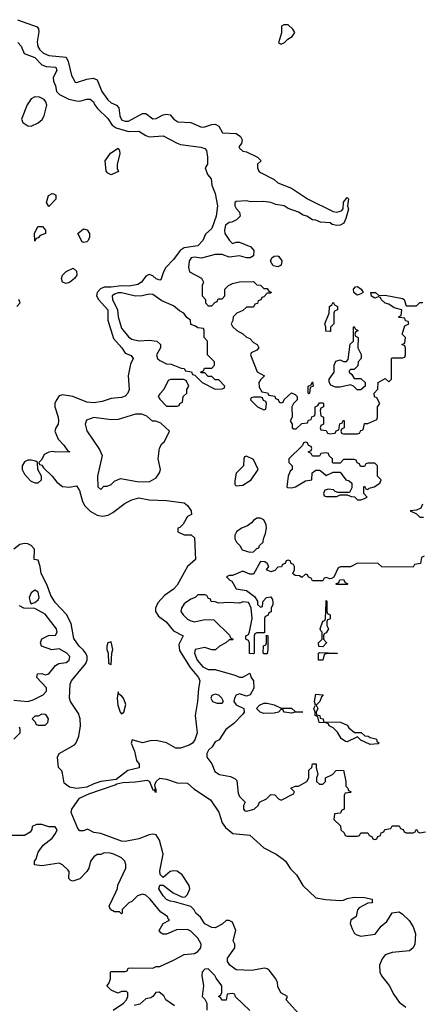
# Model space of a CAD drawing. Header units: inches. Extents: x 2710751 to 2829008, y 857003 to 965602.
# Tile 223 of 256: x 2736303 to 2738623, y 937684 to 943364. Entities that reach past the tile are written whole.
import ezdxf

# ---------------------------------------------------------------- set-up
doc = ezdxf.new("R2010")
doc.units = ezdxf.units.IN
doc.header["$MEASUREMENT"] = 0
doc.layers.add('C7933', color=7, linetype='Continuous')
doc.layers.add('C7934', color=7, linetype='Continuous')

msp = doc.modelspace()

# ---------------------------------------------------------------- linework, layer by layer
at = {"layer": 'C7933', "color": 2}
for points, elevation in [([(2736270, 939438), (2736350, 939431), (2736380.2, 939439.8), (2736438, 939470), (2736458, 939490), (2736458, 939510), (2736402, 939570), (2736406, 939590), (2736430, 939592), (2736450, 939584.7), (2736470, 939591.3), (2736510, 939638), (2736529.2, 939650.8), (2736570, 939656), (2736588.7, 939670), (2736592.7, 939690), (2736574, 939710), (2736530, 939734), (2736489.1, 939729.1), (2736429.3, 939749.3), (2736422, 939770), (2736430, 939792), (2736468.4, 939811.6), (2736510, 939814), (2736518, 939830), (2736515.3, 939850), (2736450, 939935.3), (2736390, 939968), (2736326, 939970), (2736302, 939982)], 10), ([(2736366, 940000), (2736370, 939994), (2736385, 940000)], 10), ([(2737099.9, 940000), (2737084.9, 939970), (2737086, 939950), (2737102.5, 939922.5), (2737147.7, 939890), (2737190, 939839.1), (2737246, 939810), (2737220.8, 939759.2), (2737224, 939724), (2737286.3, 939626.3), (2737332.7, 939570), (2737342, 939550), (2737333.4, 939506.6), (2737328.7, 939430), (2737313.4, 939350), (2737325.3, 939250), (2737312.2, 939210), (2737298, 939190), (2737280.6, 939179.4), (2737230, 939161.6), (2737202, 939162), (2737150, 939192.3), (2737090, 939206), (2737055.2, 939204.8), (2737010, 939192.3), (2736951.3, 939208.7), (2736944.9, 939190), (2736965.2, 939145.2), (2736975.5, 939090), (2736990.6, 939070), (2736992, 939048), (2736926.5, 939033.5), (2736859.5, 938980.5), (2736770, 938969.4), (2736730, 938956.2), (2736690, 938936.2), (2736630, 938929.5), (2736590, 938936), (2736560.2, 938960.2), (2736550, 939018), (2736545.2, 939030), (2736527.3, 939050), (2736520.9, 939110), (2736529.7, 939130.3), (2736618.3, 939181.7), (2736628, 939192), (2736642.9, 939230), (2736653.6, 939290), (2736651.3, 939330), (2736641.1, 939361.1), (2736596, 939430), (2736589.2, 939450), (2736593.2, 939530), (2736601.2, 939550), (2736683.6, 939650), (2736691.7, 939671.7), (2736691.8, 939690), (2736685.3, 939705.3), (2736668.5, 939728.5), (2736645.1, 939750), (2736614.7, 939794.7), (2736600.1, 939880.1), (2736572.3, 939932.3), (2736509.9, 940000)], 6), ([(2737258.6, 940000), (2737250, 939994), (2737236, 939970), (2737231.3, 939950), (2737244.7, 939930), (2737270, 939906), (2737290, 939896), (2737310, 939891), (2737370, 939904.7), (2737422, 939902), (2737512.7, 939812.7), (2737518, 939798), (2737534, 939790), (2737530, 939786), (2737510, 939786), (2737491.6, 939768.4), (2737454, 939750), (2737431.6, 939728.4), (2737410, 939728), (2737370, 939742), (2737314, 939730), (2737311.3, 939710), (2737325.5, 939670), (2737358.8, 939630), (2737390, 939614.8), (2737430, 939616), (2737543.5, 939583.5), (2737570, 939571.3), (2737590, 939571.3), (2737630, 939594), (2737638, 939570), (2737650.8, 939550.8), (2737652, 939508), (2737631.1, 939468.9), (2737610, 939462), (2737570, 939475.3), (2737550, 939468), (2737541, 939450), (2737538, 939430), (2737550, 939412), (2737594, 939390), (2737596, 939370), (2737590, 939358), (2737536.3, 939303.7), (2737491, 939270), (2737452, 939210), (2737430, 939198), (2737412, 939170), (2737392, 939150), (2737382, 939130), (2737382, 939110), (2737410.9, 939070.9), (2737427.1, 939027.1), (2737454, 939010), (2737518.8, 938998.8), (2737545.4, 938985.4), (2737554.8, 938974.8), (2737561.4, 938901.4), (2737570, 938882), (2737602, 938850), (2737592, 938830), (2737592, 938810), (2737601, 938801), (2737610, 938798), (2737655.3, 938810), (2737678, 938830), (2737686, 938850), (2737726, 938870), (2737750, 938894), (2737772.7, 938892.7), (2737794, 938870), (2737810, 938862), (2737882, 938898), (2737886, 938910), (2737866, 938930), (2737890, 938942), (2737910, 938942), (2737958, 938970), (2737968.7, 938990), (2737970, 939034), (2737986, 939050), (2737990, 939072), (2738011.6, 939071.6), (2738012, 939050), (2738022, 939010), (2738014, 938990), (2738014, 938970), (2738030, 938954), (2738050, 938954), (2738066, 938970), (2738066, 938990), (2738106, 939010), (2738127.3, 939032.7), (2738170, 939034), (2738182, 938970), (2738182, 938942), (2738194, 938930), (2738198, 938918), (2738214, 938910), (2738210, 938906), (2738178, 938902), (2738174, 938890), (2738174, 938810), (2738158, 938802), (2738152.7, 938787.3), (2738118, 938782), (2738114, 938750), (2738152.7, 938712.7), (2738154, 938690), (2738172.7, 938672.7), (2738178, 938658), (2738190, 938654), (2738250, 938654), (2738262, 938658), (2738270, 938674), (2738310, 938674), (2738318, 938658), (2738332.7, 938652.7), (2738338, 938638), (2738350, 938634), (2738362, 938638), (2738367.3, 938652.7), (2738382, 938658), (2738387.3, 938672.7), (2738402, 938678), (2738407.3, 938692.7), (2738442, 938698), (2738450, 938714), (2738490, 938714), (2738498, 938698), (2738512.7, 938692.7), (2738518, 938678), (2738530, 938674), (2738570, 938674), (2738582, 938678), (2738590, 938694), (2738598, 938678), (2738610, 938674), (2738642, 938678)], 10), ([(2737480, 940000), (2737450, 939998), (2737445, 940000)], 10), ([(2737575, 940000), (2737570, 939998), (2737540, 940000)], 10), ([(2737761.2, 940000), (2737762, 939990), (2737752, 939970), (2737751.6, 939948.4), (2737738, 939942), (2737732.7, 939927.3), (2737718, 939922), (2737714, 939910), (2737714, 939826), (2737670, 939826), (2737658, 939822), (2737654, 939810), (2737654, 939710), (2737650, 939706), (2737628.4, 939708.4), (2737627.3, 939767.3), (2737622, 939782), (2737606, 939790), (2737606, 939810), (2737622, 939818), (2737627.3, 939832.7), (2737642, 939910), (2737638, 939970), (2737623, 940000)], 10), ([(2737674, 940000), (2737674, 939990), (2737690, 939974), (2737702, 939978), (2737704.8, 940000)], 10), ([(2738074, 940000), (2738074, 939950), (2738078, 939938), (2738092, 939930), (2738091.6, 939911.6), (2738090, 939906), (2738078, 939902), (2738074, 939890), (2738074, 939870), (2738082, 939850), (2738070, 939826), (2738058, 939822), (2738054, 939810), (2738054, 939790), (2738071.6, 939771.6), (2738071.6, 939768.4), (2738050, 939746), (2738027.3, 939747.3), (2738026, 939770), (2738046, 939790), (2738046, 939830), (2738038, 939838), (2738035.3, 939850), (2738050, 939894), (2738062, 939898), (2738066, 939910), (2738069.5, 940000)], 10), ([(2736270, 939214), (2736306, 939250), (2736306, 939270), (2736302, 939282)], 10), ([(2737928.7, 937610), (2737838, 937710), (2737846, 937730), (2737808.7, 937750), (2737790, 937786), (2737789, 937810), (2737779, 937830), (2737740.2, 937880.2), (2737729.3, 937889.3), (2737713.2, 937893.2), (2737638.9, 937878.9), (2737550, 937883.7), (2737513.2, 937910), (2737501.2, 937930), (2737501.2, 937950), (2737542, 938010), (2737542, 938030), (2737534, 938050), (2737549, 938110), (2737530, 938158), (2737510, 938168), (2737492.7, 938167.3), (2737470, 938146), (2737430, 938126), (2737410, 938128), (2737370, 938148), (2737346, 938186), (2737318, 938210), (2737308.4, 938228.4), (2737288.7, 938248.7), (2737196, 938276), (2737170, 938279.3), (2737150, 938289.3), (2737130, 938309.2), (2737104, 938350), (2737110, 938372), (2737130, 938372), (2737187.3, 938327.3), (2737242, 938302), (2737256, 938304), (2737270, 938318), (2737284, 938350), (2737279, 938370), (2737239.3, 938430), (2737211.4, 938451.4), (2737190, 938454.5), (2737170.5, 938449.5), (2737130, 938415.3), (2737113.2, 938433.2), (2737110, 938454), (2737129.3, 938550), (2737109.2, 938630), (2737090, 938662), (2737070, 938665.2), (2737050, 938661.2), (2736990, 938637.6), (2736910, 938624), (2736890, 938625.4), (2736770.6, 938669.4), (2736730, 938675.3), (2736693.6, 938693.6), (2736670, 938685.2), (2736650, 938685.2), (2736638, 938698), (2736599.3, 938790), (2736604, 938810), (2736647.8, 938872.2), (2736701, 938899), (2736854, 938950), (2736863.3, 938956.7), (2736897.1, 938962.9), (2736970, 938967), (2737036.7, 938976.7), (2737051.3, 938970), (2737070, 938922), (2737079.6, 938919.6), (2737082, 938910), (2737090, 938906.8), (2737090, 938926), (2737082, 938922), (2737086, 938930), (2737082, 938950), (2737088.7, 938970), (2737110, 938987.7), (2737150, 938983.1), (2737210, 938961.7), (2737270, 938959.1), (2737307.2, 938927.2), (2737403.4, 938863.4), (2737451.5, 938791.5), (2737470, 938731), (2737490, 938704), (2737532, 938670), (2737630, 938659.1), (2737710, 938587.3), (2737781, 938550), (2737822, 938522), (2737834.8, 938510), (2737864.7, 938464.7), (2737898.8, 938430), (2737934.8, 938370), (2738010, 938298.8), (2738068.2, 938288.2), (2738150, 938282.8), (2738170, 938284.7), (2738190, 938294.8), (2738230, 938302.8), (2738290, 938301), (2738334, 938290), (2738334, 938270), (2738310, 938268), (2738259.8, 938240.2), (2738250.9, 938229.1), (2738242, 938190), (2738211, 938169), (2738206.8, 938150), (2738218.5, 938118.5), (2738233.4, 938093.4), (2738245.2, 938085.2), (2738270, 938077.3), (2738351.8, 938088.2), (2738385.6, 938134.4), (2738418.6, 938161.4), (2738450, 938212), (2738490, 938218), (2738510, 938204.7), (2738547.1, 938167.1), (2738570.7, 938130), (2738584.9, 938090), (2738580.7, 938030), (2738570, 938009), (2738550, 937993.2), (2738450, 937983.7), (2738410, 937969), (2738392.8, 937947.2), (2738377.3, 937910), (2738379.1, 937870), (2738388.3, 937848.3), (2738432.1, 937792.1), (2738459.9, 937739.9), (2738490, 937696), (2738527.9, 937667.9)], 6), ([(2736842, 937650), (2736902, 937690), (2736918, 937710), (2736926, 937730), (2736926, 937750), (2736918, 937758), (2736890, 937758), (2736868.9, 937748.9), (2736830, 937766), (2736806, 937790), (2736816.4, 937803.6), (2736826, 937830), (2736826, 937870), (2736830, 937874), (2736910, 937874), (2736922, 937878), (2736928.4, 937891.6), (2736950, 937894), (2737070, 937892), (2737090, 937902), (2737110, 937902), (2737190, 937938), (2737250, 937971), (2737310, 937978), (2737330, 937987.7), (2737346.6, 938010), (2737349.4, 938030), (2737330, 938066), (2737290, 938106), (2737270, 938115.1), (2737206.8, 938113.2), (2737148.9, 938088.9), (2737128.7, 938088.7), (2737116.4, 938096.4), (2737106, 938110), (2737129.1, 938150.9), (2737166, 938170), (2737158, 938178), (2737155.3, 938190), (2737115.6, 938215.6), (2737055.1, 938290), (2737030, 938313.2), (2737010, 938319), (2736982, 938310), (2736950, 938278), (2736931.6, 938268.4), (2736894, 938230), (2736894, 938210), (2736890, 938206), (2736878, 938218), (2736850, 938218), (2736826, 938230), (2736818, 938250), (2736858, 938330), (2736867.3, 938352.7), (2736868.4, 938371.6), (2736915.3, 938470), (2736915.3, 938490), (2736908, 938510), (2736890, 938528), (2736846, 938550), (2736823.6, 938556.4), (2736790, 938558), (2736770, 938548.7), (2736750, 938548), (2736730, 938535.3), (2736711.3, 938510), (2736701, 938470), (2736690.8, 938449.2), (2736650, 938408.7), (2736610, 938395.3), (2736598, 938398), (2736586, 938410), (2736588, 938450), (2736580.4, 938460.4), (2736548.9, 938488.9), (2736530, 938498), (2736430, 938482), (2736388.9, 938488.9), (2736388.7, 938510), (2736397.2, 938522.8), (2736410, 938562), (2736438.6, 938601.4), (2736490, 938642.8), (2736508.7, 938670), (2736518, 938690), (2736507.3, 938707.3), (2736470, 938708.7), (2736430, 938722), (2736399.6, 938720.4), (2736374, 938710), (2736372, 938692), (2736363.6, 938676.4), (2736330, 938658), (2736230, 938658)], 10), ([(2737628.9, 937648.9), (2737547.3, 937727.3), (2737542, 937742), (2737530, 937746), (2737498, 937742), (2737492.7, 937707.3), (2737467.3, 937707.3), (2737462, 937722), (2737448, 937730), (2737462, 937738), (2737467.3, 937752.7), (2737468, 937790), (2737434.6, 937834.6), (2737428, 937850), (2737390, 937888), (2737370, 937886), (2737354, 937870), (2737352, 937850), (2737362, 937790), (2737354, 937730), (2737370, 937714), (2737382, 937690), (2737382, 937650)], 10), ([(2737194.6, 937674.6), (2737146, 937710), (2737132.9, 937732.9), (2737106.8, 937753.2), (2737087.3, 937752.7), (2737071.1, 937728.9), (2737058.8, 937721.2), (2737030, 937715.3), (2736994.8, 937685.2), (2736962.8, 937677.2)], 10)]:
    msp.add_lwpolyline(points, dxfattribs=dict(at, elevation=elevation))
for points, elevation in [([(2737710, 939706), (2737706, 939710), (2737708.4, 939751.6), (2737722, 939758), (2737726, 939770), (2737726, 939814), (2737734, 939810), (2737734, 939730), (2737730, 939706)], 10), ([(2736830, 939774), (2736810, 939768.7), (2736805.3, 939750), (2736805.3, 939730), (2736812, 939710), (2736814, 939650), (2736830, 939644.7), (2736834, 939710), (2736839.6, 939730)], 6), ([(2738130, 939706), (2738072.7, 939707.3), (2738058, 939702), (2738050, 939668.7), (2738026, 939670), (2738026, 939710), (2738030, 939714), (2738134, 939710)], 10), ([(2736870, 939486), (2736864.4, 939450), (2736868.8, 939410), (2736882, 939370), (2736890, 939358.8), (2736904, 939370), (2736914, 939414), (2736901.2, 939450), (2736890, 939464), (2736873.6, 939473.6)], 6), ([(2737430, 939474), (2737410, 939466), (2737404.7, 939450), (2737414, 939430), (2737442, 939422), (2737470, 939422), (2737478, 939430), (2737468, 939450), (2737450, 939468)], 10), ([(2738323.1, 939183.1), (2738268.4, 939208.4), (2738250, 939226), (2738190, 939198), (2738180.4, 939200.4), (2738156.4, 939216.4), (2738134.6, 939254.6), (2738110, 939278), (2738086, 939290), (2738082, 939302), (2738067.3, 939307.3), (2738028.9, 939308.9), (2738022, 939342), (2738006, 939350), (2738006, 939370), (2737998, 939390), (2738008, 939410), (2738002, 939430), (2738010, 939474), (2738052, 939470), (2738042, 939458), (2738032, 939430), (2738012, 939410), (2738022, 939390), (2738012, 939370), (2738014, 939354), (2738032, 939350), (2738034, 939334), (2738052, 939330), (2738054, 939314), (2738151.6, 939311.6), (2738190, 939294), (2738199.6, 939279.6), (2738232.7, 939252.7), (2738271.6, 939251.6), (2738292.7, 939232.7), (2738311.6, 939231.6), (2738323.6, 939223.6), (2738356, 939216), (2738362, 939210), (2738362, 939202), (2738374, 939190), (2738370, 939186)], 10), ([(2737810, 939392), (2737870, 939392), (2737890, 939374), (2737934, 939370), (2737930, 939368.7), (2737890, 939368.7), (2737870, 939364), (2737829.1, 939369.1), (2737826, 939370), (2737822, 939382), (2737810, 939386), (2737794, 939370), (2737770, 939364), (2737710, 939362), (2737689.2, 939369.2), (2737668, 939390), (2737686, 939410), (2737710, 939422), (2737730, 939422), (2737770, 939412)], 10), ([(2736430, 939358), (2736410, 939346), (2736390, 939346), (2736374, 939330), (2736392.7, 939312.7), (2736398, 939298), (2736410, 939294), (2736450, 939294), (2736466, 939310), (2736468, 939330), (2736458, 939350), (2736450, 939355.3)], 10)]:
    msp.add_lwpolyline(points, close=True, dxfattribs=dict(at, elevation=elevation))
at = {"layer": 'C7934', "color": 2}
for points, elevation in [([(2736290, 943363.8), (2736403.5, 943323.5), (2736410.6, 943310.6), (2736412.8, 943292.8), (2736403.4, 943236.6), (2736406.7, 943210), (2736418.4, 943190), (2736440.5, 943170), (2736470, 943157), (2736570, 943146.8), (2736583.1, 943123.1), (2736601.7, 943041.7), (2736623.5, 943003.5), (2736630, 943001), (2736690, 943020.5), (2736727.3, 943027.3), (2736750, 943016), (2736777.1, 942950), (2736810, 942900.7), (2736830, 942884.9), (2736861, 942870), (2736875.2, 942855.2), (2736879.3, 942810), (2736890, 942786.4), (2736910, 942778.4), (2736930, 942778.4), (2737010, 942822), (2737030, 942822.8), (2737070, 942791), (2737090, 942794), (2737130, 942814), (2737150, 942818.8), (2737170, 942814.8), (2737191.3, 942790), (2737214.4, 942774.4), (2737290, 942771), (2737350, 942744), (2737370, 942744.9), (2737410, 942758.8), (2737430, 942761), (2737451.3, 942750), (2737471.1, 942711.1), (2737550, 942707.3), (2737576, 942690), (2737586, 942670), (2737582, 942650), (2737566, 942630), (2737570, 942622), (2737590, 942604.7), (2737610, 942602), (2737674, 942570), (2737694, 942550), (2737674, 942530), (2737674, 942510), (2737682, 942490), (2737690, 942482), (2737770, 942442), (2737790, 942422), (2737870, 942392), (2737962, 942330), (2738110, 942256.4), (2738130, 942252.7), (2738158.4, 942261.6), (2738166.6, 942273.4), (2738170, 942312), (2738190, 942338), (2738198, 942330), (2738192, 942290), (2738198, 942270), (2738183.4, 942216.6), (2738170.6, 942189.4), (2738150, 942179.3), (2738130, 942176), (2738103.1, 942183.1), (2738091.7, 942191.7), (2738036.4, 942196.4), (2738010, 942208), (2737990, 942208.7), (2737958, 942230), (2737937, 942237), (2737910, 942254), (2737850, 942275.1), (2737828, 942290), (2737778.4, 942298.4), (2737750, 942309.2), (2737710, 942315.1), (2737633.6, 942313.6), (2737610, 942319), (2737550, 942315.3), (2737542, 942310), (2737542, 942290), (2737550, 942274), (2737570, 942254), (2737574, 942230), (2737551.6, 942208.4), (2737524.7, 942195.3), (2737510, 942194), (2737490, 942178), (2737482.8, 942150), (2737486, 942130), (2737512, 942090), (2737530, 942072), (2737550, 942081), (2737570, 942081), (2737634.4, 942054.4), (2737652.1, 942032.1), (2737650, 942002), (2737630.6, 941989.4), (2737610, 941989.2), (2737570, 942001.2), (2737510, 941994.5), (2737470, 942008.7), (2737430, 942008.7), (2737351, 941989), (2737310, 941993.6), (2737292, 941990), (2737279.1, 941970), (2737275.3, 941935.3), (2737282, 941910), (2737350, 941872), (2737362, 941850), (2737354, 941830), (2737354, 941770), (2737374, 941750), (2737374, 941730), (2737390, 941714), (2737410, 941714), (2737427.3, 941732.7), (2737442, 941738), (2737447.3, 941752.7), (2737470, 941754), (2737486, 941770), (2737486, 941810), (2737506, 941830), (2737530, 941842), (2737570, 941852), (2737650, 941854), (2737670, 941834), (2737691.6, 941831.6), (2737710, 941814), (2737730, 941814), (2737738, 941798), (2737752.7, 941792.7), (2737750, 941786), (2737730, 941786), (2737710, 941766), (2737698, 941762), (2737692.7, 941747.3), (2737678, 941742), (2737672.7, 941727.3), (2737658, 941722), (2737650, 941706), (2737610, 941706), (2737590, 941686), (2737554, 941670), (2737534, 941650), (2737531.6, 941628.4), (2737522, 941610), (2737530, 941594), (2737554, 941570), (2737590, 941552), (2737610, 941532), (2737630, 941524.7), (2737650, 941502), (2737672, 941490), (2737682, 941470), (2737670, 941458), (2737638, 941442), (2737634, 941430), (2737671.6, 941331.6), (2737714, 941310), (2737690, 941286), (2737682, 941270), (2737683.6, 941243.6), (2737698, 941218), (2737731.6, 941211.6), (2737738, 941198), (2737772.7, 941192.7), (2737778, 941178), (2737792.7, 941172.7), (2737798, 941158), (2737810, 941154), (2737822, 941158), (2737827.3, 941172.7), (2737868.7, 941211.3), (2737890, 941202), (2737902, 941190), (2737902, 941170), (2737882, 941150), (2737872, 941130), (2737874, 941070), (2737862, 941050), (2737874, 941030), (2737874, 941010), (2737883.6, 941003.6), (2737896.4, 941003.6), (2737930, 941034), (2737962, 941038), (2737967.3, 941052.7), (2737982, 941058), (2737987.3, 941072.7), (2738002, 941078), (2738006, 941090), (2738006, 941130), (2738022, 941138), (2738030, 941154), (2738050, 941154), (2738054, 941150), (2738054, 941130), (2738038, 941122), (2738034, 941110), (2738038, 941078), (2738054, 941070), (2738054, 941030), (2738038, 941022), (2738034, 941010), (2738038, 940998), (2738070, 940994), (2738078, 940978), (2738090, 940974), (2738122, 940978), (2738127.3, 940992.7), (2738142, 940998), (2738147.3, 941032.7), (2738162, 941038), (2738170, 941054), (2738174, 941050), (2738174, 941010), (2738158, 941002), (2738154, 940990), (2738158, 940978), (2738170, 940974), (2738250, 940974), (2738262, 940978), (2738270, 940994), (2738282, 940998), (2738290, 941034), (2738310, 941034), (2738362, 941058), (2738366, 941070), (2738366, 941130), (2738378, 941150), (2738362, 941182), (2738348.4, 941188.4), (2738346, 941210), (2738367.3, 941232.7), (2738368.9, 941271.1), (2738410, 941294), (2738430, 941274), (2738446, 941290), (2738446, 941410), (2738450, 941414), (2738510, 941414), (2738522, 941418), (2738526, 941430), (2738526, 941470), (2738522, 941482), (2738506, 941490), (2738522, 941498), (2738526, 941530), (2738508, 941550), (2738522, 941598), (2738546, 941610), (2738542, 941622), (2738527.3, 941627.3), (2738522, 941642), (2738490, 941646), (2738486, 941650), (2738502, 941658), (2738506, 941690), (2738462, 941702), (2738430, 941722), (2738410, 941728), (2738386, 941750), (2738382, 941762), (2738370, 941766), (2738350, 941758), (2738330, 941768), (2738326, 941790), (2738354, 941790), (2738372, 941772), (2738410, 941774.8), (2738510, 941756), (2738518, 941750), (2738530, 941714), (2738590, 941714), (2738608.4, 941731.6), (2738627.3, 941732.7)], 10), ([(2736292.8, 943232.8), (2736310.5, 943210.5), (2736328, 943168), (2736390, 943144.9), (2736430, 943102.8), (2736454.6, 943094.6), (2736510.8, 943090), (2736517.3, 943070), (2736496.3, 943030), (2736497.3, 943010), (2736510, 942982), (2736515.5, 942950), (2736532.7, 942932.7), (2736586.2, 942906.2), (2736630, 942895.5), (2736650, 942893.6), (2736690, 942905.3), (2736710, 942905.5), (2736727.7, 942890), (2736733.8, 942873.8), (2736751.7, 942851.7), (2736810, 942794), (2736836.3, 942756.3), (2736859.4, 942739.4), (2736930, 942718), (2736990, 942720.5), (2737030, 942695.5), (2737050, 942688.2), (2737130, 942693), (2737210, 942650.6), (2737230, 942644), (2737347.5, 942627.5), (2737370, 942621), (2737378.8, 942610), (2737386, 942570), (2737384.7, 942530), (2737372, 942510), (2737384.7, 942470), (2737406.4, 942446.4), (2737411.3, 942410), (2737430, 942362), (2737443.8, 942290), (2737434.9, 942230), (2737410, 942159), (2737373, 942127), (2737359.1, 942090), (2737330, 942059.5), (2737251.8, 942048.2), (2737227.2, 942032.8), (2737190, 941981.2), (2737145.7, 941934.3), (2737132.4, 941910), (2737117.3, 941862.7), (2737110, 941861.2), (2737090, 941869.5), (2737070, 941886), (2737050, 941894), (2737030, 941885.2), (2737004.9, 941850), (2736983.9, 941836.1), (2736933.6, 941826.4), (2736890, 941827.9), (2736830, 941820.3), (2736790, 941820.5), (2736768.9, 941811.1), (2736750.4, 941790), (2736746.4, 941770), (2736757.1, 941750), (2736810.3, 941690), (2736811.6, 941630), (2736844.5, 941524.5), (2736892.2, 941470), (2736910, 941440.7), (2736946, 941426), (2736956, 941410), (2736942.5, 941377.5), (2736927.3, 941310), (2736933.7, 941230), (2736927, 941210), (2736910, 941193), (2736890, 941184.4), (2736830, 941179), (2736778.5, 941161.5), (2736730, 941152.7), (2736690, 941158), (2736609.5, 941189.5), (2736550, 941199.3), (2736530, 941194), (2736512.4, 941167.6), (2736506.4, 941150), (2736504.9, 941130), (2736524.9, 941070), (2736526.8, 941050), (2736524.7, 941030), (2736511.3, 941010), (2736506, 940990), (2736524.5, 940944.5), (2736558, 940910), (2736578, 940878), (2736592, 940870), (2736511.1, 940868.9), (2736492.9, 940872.9), (2736470, 940869), (2736444.9, 940855.1), (2736430, 940826), (2736414, 940810), (2736418, 940798), (2736430, 940794), (2736439.6, 940779.6), (2736490.7, 940730.7), (2736516.8, 940696.8), (2736550, 940671), (2736590, 940666.8), (2736630, 940674), (2736647.3, 940647.3), (2736664.4, 940584.4), (2736678.6, 940558.6), (2736709, 940529), (2736750, 940506.4), (2736780.3, 940500.3), (2736813.6, 940506.4), (2736839.5, 940520.5), (2736910, 940574), (2736950, 940594.4), (2736990, 940605.5), (2737050, 940594.9), (2737150, 940590.8), (2737250, 940576), (2737270, 940562), (2737292, 940530), (2737294, 940510), (2737270, 940498), (2737246, 940454), (2737225.4, 940434.6), (2737214, 940430), (2737214, 940410), (2737250, 940392), (2737291.6, 940391.6), (2737310, 940374), (2737316, 940250), (2737270.7, 940209.3), (2737210, 940101.2), (2737190, 940079.3), (2737138, 940042), (2737099.9, 940000)], 6), ([(2736286, 941710), (2736306, 941730), (2736298, 941750)], 6), ([(2738624.7, 940570), (2738614.8, 940545.2), (2738590, 940534), (2738554, 940530), (2738590, 940514), (2738610, 940494), (2738630, 940494)], 10), ([(2736509.9, 940000), (2736505.2, 940005.2), (2736482, 940042), (2736461, 940101), (2736427, 940170), (2736421.2, 940210), (2736410, 940246), (2736386, 940250), (2736388.7, 940310), (2736369, 940330), (2736350, 940339.5), (2736330, 940342), (2736303.1, 940336.9), (2736270, 940309)], 6), ([(2738634, 940270), (2738618, 940262), (2738612.7, 940227.3), (2738578, 940222), (2738570, 940206), (2738390, 940208), (2738370, 940226), (2738250, 940228), (2738210, 940208), (2738152.7, 940207.3), (2738138, 940202), (2738112.7, 940147.3), (2738099.6, 940140.4), (2738090, 940138), (2738070, 940146), (2738058, 940142), (2738050, 940126), (2737990, 940126), (2737982, 940142), (2737967.3, 940147.3), (2737962, 940162), (2737950, 940166), (2737930, 940146), (2737916.4, 940156.4), (2737890, 940158), (2737883.1, 940163.1), (2737878, 940170), (2737886, 940190), (2737886, 940210), (2737882, 940222), (2737867.3, 940227.3), (2737862, 940242), (2737850, 940246), (2737838, 940242), (2737832.7, 940227.3), (2737818, 940222), (2737812.7, 940207.3), (2737790, 940206), (2737772.7, 940187.3), (2737750, 940178), (2737726, 940190), (2737738, 940210), (2737730, 940226), (2737716.4, 940236.4), (2737690, 940238), (2737650, 940166), (2737630, 940166), (2737590, 940182), (2737530, 940158), (2737510, 940158), (2737494, 940150), (2737514, 940130), (2737525.4, 940125.4), (2737550, 940081), (2737610.7, 940070.7), (2737656.9, 940036.9), (2737674, 940010), (2737674, 940000)], 10), ([(2736385, 940000), (2736390, 940002), (2736410, 940018), (2736416, 940030), (2736410, 940062), (2736390, 940073.2), (2736370, 940058), (2736358, 940030), (2736363.6, 940003.6), (2736366, 940000)], 10), ([(2737445, 940000), (2737430, 940006), (2737407.3, 940007.3), (2737402, 940022), (2737390, 940026), (2737382, 940042), (2737370, 940046), (2737330, 940046), (2737314, 940030), (2737290, 940022), (2737258.6, 940000)], 10), ([(2737623, 940000), (2737622, 940002), (2737590, 940006), (2737575, 940000)], 10), ([(2737704.8, 940000), (2737706, 940010), (2737726, 940030), (2737750, 940034), (2737759.6, 940019.6), (2737761.2, 940000)], 10), ([(2738069.5, 940000), (2738070, 940014), (2738074, 940010), (2738074, 940000)], 10), ([(2737540, 940000), (2737510, 940002), (2737480, 940000)], 10)]:
    msp.add_lwpolyline(points, dxfattribs=dict(at, elevation=elevation))
for points, elevation in [([(2737825.4, 943334.6), (2737812.7, 943327.3), (2737811.3, 943288.7), (2737794, 943230), (2737810, 943222), (2737830, 943232), (2737848.7, 943251.3), (2737872.9, 943267.1), (2737888, 943290), (2737878, 943310), (2737850, 943334)], 14), ([(2736390, 942918.7), (2736370, 942907.3), (2736346.9, 942873.1), (2736313, 942790), (2736320.5, 942770), (2736350, 942752.4), (2736370, 942750.4), (2736410, 942768.5), (2736432.1, 942787.9), (2736444.7, 942810), (2736459.7, 942870), (2736454.5, 942890), (2736443.3, 942903.3), (2736416.9, 942916.9)], 6), ([(2736830, 942468.7), (2736810, 942478), (2736802, 942490), (2736795.3, 942550), (2736826.8, 942593.2), (2736870, 942622), (2736878, 942610), (2736881, 942590), (2736864.7, 942530), (2736864.7, 942504.7), (2736871.6, 942488.4)], 2), ([(2736470, 942286), (2736458, 942310), (2736468.7, 942350), (2736490, 942362), (2736499.6, 942359.6), (2736511.1, 942351.1), (2736511, 942329)], 2), ([(2736390, 942086), (2736388, 942130), (2736408, 942170), (2736434, 942170), (2736452, 942150), (2736452, 942130), (2736421, 942119), (2736410, 942106), (2736398, 942102)], 2), ([(2736670, 942078), (2736663.1, 942083.1), (2736638, 942130), (2736670, 942158), (2736691.1, 942151.1), (2736704.7, 942130), (2736704.7, 942110), (2736698, 942090), (2736690, 942082)], 2), ([(2737790, 941939), (2737764.1, 941944.1), (2737749, 941970), (2737755.3, 941990), (2737770, 941998.8), (2737790, 942001), (2737797.3, 941997.3), (2737813.2, 941973.2), (2737810, 941948.7)], 10), ([(2736570, 941842), (2736549.2, 941850), (2736544, 941870), (2736549, 941890), (2736570, 941912), (2736611.1, 941931.1), (2736630, 941914), (2736631.3, 941890), (2736618, 941870), (2736590, 941848.7)], 2), ([(2738250, 941775.3), (2738240.2, 941780.2), (2738228, 941790), (2738226, 941810), (2738238, 941822), (2738250, 941824.7), (2738272, 941810), (2738282, 941790), (2738270, 941782)], 10), ([(2736890, 941788.2), (2736870, 941788.2), (2736850, 941781.3), (2736836.4, 941770), (2736837.6, 941750), (2736866, 941690), (2736870.4, 941650), (2736890, 941584.7), (2736930, 941534.8), (2736950, 941520.7), (2736988.9, 941511.1), (2737050, 941516), (2737094, 941510), (2737114, 941490), (2737114, 941470), (2737092, 941430), (2737098, 941410), (2737110, 941398), (2737150, 941378), (2737176.9, 941376.9), (2737232.7, 941352.7), (2737251.6, 941351.6), (2737258, 941338), (2737292.7, 941332.7), (2737298, 941318), (2737312.7, 941312.7), (2737354, 941270), (2737430, 941232), (2737470, 941234), (2737482, 941238), (2737486, 941250), (2737450, 941286), (2737430, 941286), (2737410, 941306), (2737390, 941306), (2737370, 941326), (2737350, 941326), (2737346, 941330), (2737362, 941338), (2737367.3, 941352.7), (2737410, 941354), (2737426, 941370), (2737426, 941390), (2737386, 941430), (2737386, 941510), (2737366, 941530), (2737366, 941570), (2737362, 941582), (2737330, 941586), (2737316.4, 941596.4), (2737290, 941606), (2737288, 941630), (2737265.6, 941645.6), (2737248.7, 941670), (2737223.7, 941683.7), (2737190, 941714), (2737122.7, 941742.7), (2737070, 941779), (2737050, 941781.2), (2737008.3, 941771.7), (2736970.7, 941769.3)], 10), ([(2738090, 941566), (2738067.3, 941567.3), (2738068, 941590), (2738062, 941610), (2738086, 941670), (2738088, 941710), (2738102, 941718), (2738110, 941734), (2738118, 941718), (2738134, 941710), (2738134, 941690), (2738118, 941682), (2738114, 941670), (2738114, 941610), (2738094, 941590), (2738094, 941566)], 10), ([(2738230, 941294), (2738270, 941294), (2738294, 941270), (2738294, 941250), (2738270, 941228.7), (2738248.4, 941228.4), (2738226, 941250), (2738210, 941258), (2738150, 941244), (2738124, 941244), (2738096.4, 941256.4), (2738087.3, 941272.7), (2738086, 941290), (2738115.3, 941330), (2738115.3, 941370), (2738126, 941394), (2738150, 941402), (2738170, 941392), (2738187.3, 941392.7), (2738196.4, 941403.6), (2738208.4, 941491.6), (2738226, 941510), (2738226, 941590), (2738230, 941594), (2738238, 941578), (2738254, 941570), (2738238, 941562), (2738234, 941550), (2738238, 941538), (2738254, 941530), (2738252, 941470), (2738271.6, 941431.6), (2738272, 941410), (2738254, 941390), (2738252.7, 941367.3), (2738230, 941346), (2738210, 941346), (2738202, 941338), (2738202, 941330), (2738218, 941318)], 10), ([(2737247.3, 941287.3), (2737172.7, 941287.3), (2737158, 941282), (2737134, 941230), (2737110, 941206), (2737102, 941190), (2737110, 941174), (2737150, 941134), (2737210, 941134), (2737222, 941138), (2737226, 941150), (2737242, 941158), (2737246, 941190), (2737266, 941210), (2737266, 941230), (2737278, 941250), (2737262, 941282)], 10), ([(2737970, 941206), (2737966, 941210), (2737966, 941250), (2737982, 941258), (2737990, 941274), (2737994, 941250), (2737978, 941242), (2737974, 941210)], 10), ([(2737690, 941186), (2737650, 941186), (2737638, 941182), (2737634, 941170), (2737674, 941130), (2737710, 941114), (2737722, 941118), (2737726, 941150), (2737722, 941162), (2737707.3, 941167.3), (2737702, 941182)], 10), ([(2736970, 941088), (2736870, 941057.2), (2736830, 941056), (2736730, 941069), (2736687.1, 941052.9), (2736681, 941030), (2736690, 940992), (2736763.5, 940883.5), (2736778, 940850), (2736752, 940730), (2736754, 940670), (2736770, 940654), (2736788, 940672), (2736807.3, 940672.7), (2736830, 940682), (2736850, 940702), (2736883.1, 940716.9), (2736979.8, 940699.8), (2737050, 940698.8), (2737090, 940721), (2737109, 940750), (2737114, 940770), (2737102, 940830), (2737108.4, 940891.6), (2737123.1, 940916.9), (2737138, 940930), (2737166, 940990), (2737116.4, 941036.4), (2737087.3, 941047.3), (2737068.4, 941048.4), (2737036.4, 941076.4), (2737007.3, 941087.3)], 10), ([(2737950, 940926), (2737938, 940922), (2737932.7, 940907.3), (2737854, 940830), (2737854, 940810), (2737874, 940790), (2737874, 940770), (2737861, 940759), (2737851.3, 940730), (2737842, 940670), (2737846, 940666), (2737870, 940662.8), (2737891.8, 940668.2), (2737950, 940702.8), (2737986, 940710), (2737988, 940750), (2738010, 940764.7), (2738030, 940764.7), (2738039.8, 940759.8), (2738070, 940734), (2738110, 940754), (2738150, 940754), (2738182, 940710), (2738202.8, 940702.8), (2738218, 940690), (2738216.9, 940663.1), (2738203.6, 940636.4), (2738136.4, 940636.4), (2738122, 940642), (2738112.5, 940652.5), (2738083.5, 940656.5), (2738062, 940650), (2738054, 940630), (2738058, 940618), (2738070, 940614), (2738130, 940614), (2738150, 940622), (2738190, 940622), (2738212.7, 940612.7), (2738232, 940612), (2738250, 940594), (2738270, 940594), (2738290, 940602), (2738306, 940610), (2738286, 940630), (2738286, 940670), (2738290, 940672), (2738298, 940658), (2738310, 940654), (2738318, 940662), (2738346, 940670), (2738378, 940690), (2738386, 940710), (2738366, 940730), (2738366, 940790), (2738350, 940806), (2738310, 940806), (2738298, 940802), (2738290, 940786), (2738267.3, 940787.3), (2738262, 940802), (2738247.3, 940807.3), (2738242, 940822), (2738230, 940826), (2738170, 940826), (2738150, 940806), (2738110, 940806), (2738106, 940810), (2738106, 940830), (2738087.3, 940847.3), (2738082, 940862), (2738070, 940866), (2738038, 940862), (2738030, 940846), (2737990, 940846), (2737982, 940862), (2737966, 940870), (2737982, 940878), (2737986, 940890), (2737982, 940902), (2737967.3, 940907.3), (2737962, 940922)], 10), ([(2736370, 940822), (2736350, 940822), (2736330, 940814), (2736318, 940790), (2736318, 940770), (2736330, 940742), (2736364.5, 940704.5), (2736390, 940691.3), (2736410, 940692), (2736428, 940710), (2736428, 940730), (2736408, 940770), (2736406, 940810), (2736396.4, 940816.4)], 6), ([(2737610, 940846), (2737598, 940842), (2737594, 940830), (2737592, 940790), (2737551.3, 940748.7), (2737543.6, 940703.6), (2737542, 940682), (2737550, 940674), (2737590, 940678), (2737638, 940710), (2737678, 940770), (2737650, 940826)], 10), ([(2737690, 940488), (2737670, 940488), (2737650, 940475.3), (2737638.8, 940461.2), (2737615.3, 940444.7), (2737582, 940430), (2737552, 940410), (2737542, 940390), (2737542, 940370), (2737552, 940350), (2737571, 940331), (2737585.4, 940305.4), (2737630, 940292), (2737650, 940294), (2737670, 940314), (2737682, 940318), (2737686, 940330), (2737706, 940350), (2737708, 940370), (2737719.3, 940400.7), (2737725.2, 940430), (2737724, 940450), (2737710, 940478)], 10), ([(2738130, 940106), (2738126, 940110), (2738142, 940118), (2738147.3, 940132.7), (2738170, 940134), (2738178, 940118), (2738194, 940110), (2738190, 940106)], 10)]:
    msp.add_lwpolyline(points, close=True, dxfattribs=dict(at, elevation=elevation))

doc.saveas('drawing.dxf')
